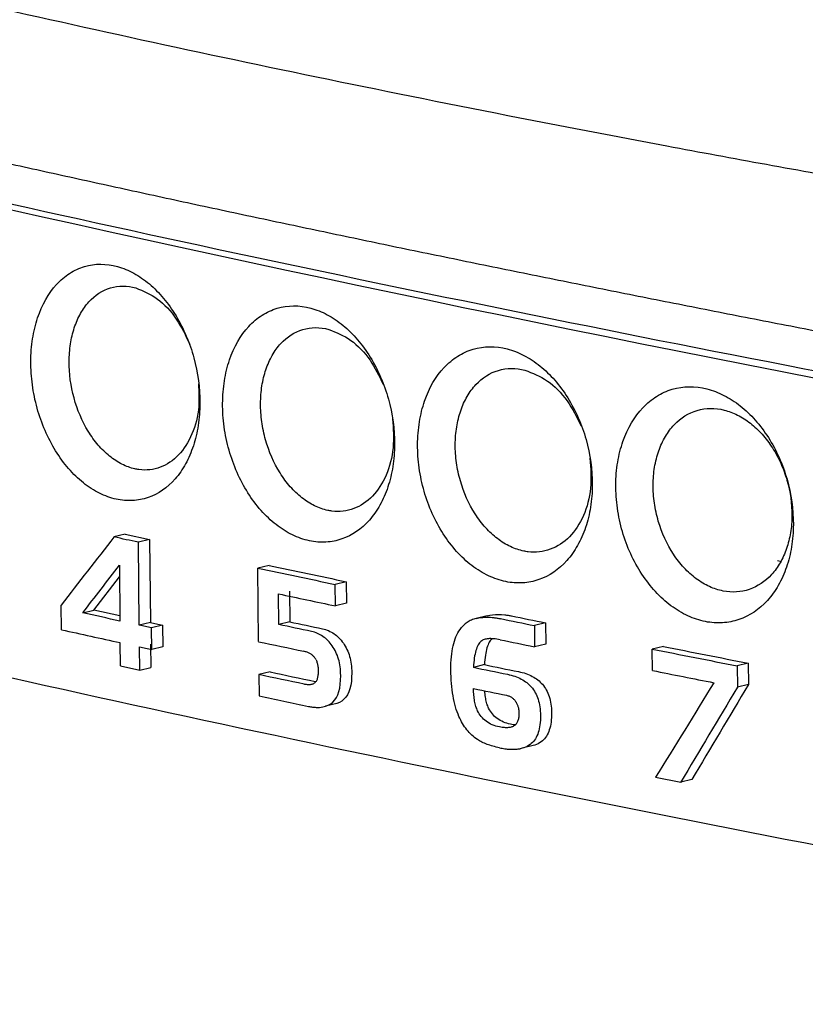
# Model space of a CAD drawing. Extents: x 89 to 1073, y 40 to 812.
# Tile 38 of 67: x 920 to 933, y 206 to 222. Entities that reach past the tile are written whole.
import ezdxf

# ---------------------------------------------------------------- set-up
doc = ezdxf.new("R2010")
doc.units = 0
doc.layers.get('0').update_dxf_attribs({"linetype": 'CONTINUOUS'})

msp = doc.modelspace()

# ---------------------------------------------------------------- linework, layer by layer
at = {"color": 7, "linetype": 'CONTINUOUS'}
for p, q in [((921.958, 213.611), (921.785, 213.569)), ((921.958, 213.611), (922.339, 213.528)), ((922.339, 213.528), (922.166, 213.486)), ((922.181, 212.188), (922.166, 213.486)), ((922.339, 213.528), (922.354, 212.231)), ((932.165, 213.201), (932.204, 213.193)), ((921.87, 213.127), (921.878, 212.254)), ((924.21, 213.125), (924.037, 213.083)), ((924.048, 211.932), (924.037, 213.083)), ((921.47, 212.424), (921.871, 212.947)), ((925.417, 212.87), (925.244, 212.828)), ((925.248, 212.492), (925.244, 212.828)), ((925.417, 212.87), (925.421, 212.535)), ((924.364, 212.199), (924.359, 212.68)), ((924.532, 212.722), (924.537, 212.241)), ((925.421, 212.535), (925.248, 212.492)), ((920.962, 212.118), (920.958, 212.505)), ((921.297, 212.382), (921.47, 212.424)), ((921.877, 212.335), (921.47, 212.424)), ((922.354, 212.231), (922.181, 212.188)), ((924.537, 212.241), (924.364, 212.199)), ((927.25, 212.183), (927.278, 212.209)), ((927.624, 212.338), (927.452, 212.295)), ((927.624, 212.338), (927.665, 212.347)), ((927.665, 212.347), (927.708, 212.353)), ((927.708, 212.353), (927.752, 212.357)), ((927.752, 212.357), (927.799, 212.358)), ((927.799, 212.358), (927.847, 212.356)), ((927.847, 212.356), (927.898, 212.352)), ((928.535, 212.227), (928.362, 212.184)), ((928.535, 212.227), (928.538, 211.895)), ((922.545, 212.189), (922.372, 212.147)), ((922.375, 211.809), (922.372, 212.147)), ((922.545, 212.189), (922.548, 211.851)), ((924.899, 212.085), (924.875, 212.091)), ((924.923, 212.078), (924.899, 212.085)), ((924.946, 212.07), (924.923, 212.078)), ((924.969, 212.061), (924.946, 212.07)), ((924.991, 212.051), (924.969, 212.061)), ((925.048, 212.133), (925.072, 212.127)), ((925.072, 212.127), (925.096, 212.121)), ((925.096, 212.121), (925.119, 212.113)), ((925.119, 212.113), (925.141, 212.104)), ((925.141, 212.104), (925.164, 212.093)), ((925.164, 212.093), (925.185, 212.082)), ((925.185, 212.082), (925.206, 212.07)), ((925.206, 212.07), (925.227, 212.056)), ((925.227, 212.056), (925.247, 212.042)), ((927.149, 212.041), (927.164, 212.07)), ((927.164, 212.07), (927.181, 212.098)), ((927.181, 212.098), (927.199, 212.124)), ((927.199, 212.124), (927.223, 212.155)), ((927.223, 212.155), (927.25, 212.183)), ((928.362, 212.184), (928.365, 211.852)), ((921.885, 211.553), (921.881, 211.916)), ((925.012, 212.04), (924.991, 212.051)), ((925.033, 212.027), (925.012, 212.04)), ((925.054, 212.014), (925.033, 212.027)), ((925.074, 211.999), (925.054, 212.014)), ((925.093, 211.984), (925.074, 211.999)), ((925.113, 211.967), (925.093, 211.984)), ((925.131, 211.949), (925.113, 211.967)), ((925.149, 211.93), (925.131, 211.949)), ((925.167, 211.91), (925.149, 211.93)), ((925.183, 211.889), (925.167, 211.91)), ((925.247, 212.042), (925.266, 212.026)), ((925.266, 212.026), (925.285, 212.009)), ((925.285, 212.009), (925.304, 211.992)), ((925.304, 211.992), (925.322, 211.973)), ((925.322, 211.973), (925.339, 211.953)), ((925.339, 211.953), (925.356, 211.931)), ((925.356, 211.931), (925.373, 211.909)), ((925.373, 211.909), (925.388, 211.886)), ((927.089, 211.866), (927.099, 211.904)), ((927.099, 211.904), (927.11, 211.941)), ((927.11, 211.941), (927.121, 211.976)), ((927.121, 211.976), (927.135, 212.009)), ((927.135, 212.009), (927.149, 212.041)), ((927.503, 211.912), (927.492, 211.897)), ((927.514, 211.926), (927.503, 211.912)), ((927.526, 211.937), (927.514, 211.926)), ((927.537, 211.945), (927.526, 211.937)), ((927.549, 211.953), (927.537, 211.945)), ((927.561, 211.959), (927.549, 211.953)), ((927.575, 211.965), (927.561, 211.959)), ((927.59, 211.969), (927.575, 211.965)), ((927.606, 211.973), (927.59, 211.969)), ((927.624, 211.976), (927.606, 211.973)), ((927.642, 211.978), (927.624, 211.976)), ((927.645, 211.903), (927.636, 211.882)), ((927.661, 211.979), (927.642, 211.978)), ((927.655, 211.922), (927.645, 211.903)), ((927.665, 211.939), (927.655, 211.922)), ((927.682, 211.979), (927.661, 211.979)), ((927.676, 211.954), (927.665, 211.939)), ((927.687, 211.968), (927.676, 211.954)), ((927.703, 211.978), (927.682, 211.979)), ((927.698, 211.979), (927.687, 211.968)), ((927.726, 211.977), (927.703, 211.978)), ((927.749, 211.974), (927.726, 211.977)), ((927.774, 211.971), (927.749, 211.974)), ((927.8, 211.967), (927.774, 211.971)), ((927.827, 211.962), (927.8, 211.967)), ((922.188, 211.487), (922.184, 211.85)), ((922.357, 211.893), (922.361, 211.529)), ((922.548, 211.851), (922.375, 211.809)), ((924.767, 211.779), (924.754, 211.782)), ((924.78, 211.775), (924.767, 211.779)), ((924.793, 211.772), (924.78, 211.775)), ((924.805, 211.767), (924.793, 211.772)), ((924.817, 211.763), (924.805, 211.767)), ((924.828, 211.758), (924.817, 211.763)), ((924.839, 211.752), (924.828, 211.758)), ((924.85, 211.747), (924.839, 211.752)), ((925.2, 211.867), (925.183, 211.889)), ((925.215, 211.843), (925.2, 211.867)), ((925.23, 211.819), (925.215, 211.843)), ((925.244, 211.794), (925.23, 211.819)), ((925.257, 211.769), (925.244, 211.794)), ((925.268, 211.743), (925.257, 211.769)), ((925.388, 211.886), (925.403, 211.862)), ((925.403, 211.862), (925.417, 211.837)), ((925.417, 211.837), (925.43, 211.811)), ((925.43, 211.811), (925.441, 211.785)), ((925.441, 211.785), (925.452, 211.758)), ((925.452, 211.758), (925.462, 211.73)), ((927.068, 211.74), (927.074, 211.784)), ((927.074, 211.784), (927.081, 211.826)), ((927.081, 211.826), (927.089, 211.866)), ((927.44, 211.766), (927.433, 211.738)), ((927.447, 211.793), (927.44, 211.766)), ((927.455, 211.817), (927.447, 211.793)), ((927.463, 211.84), (927.455, 211.817)), ((927.472, 211.861), (927.463, 211.84)), ((927.482, 211.88), (927.472, 211.861)), ((927.492, 211.897), (927.482, 211.88)), ((927.6, 211.75), (927.595, 211.719)), ((927.606, 211.78), (927.6, 211.75)), ((927.612, 211.809), (927.606, 211.78)), ((927.62, 211.835), (927.612, 211.809)), ((927.627, 211.86), (927.62, 211.835)), ((927.636, 211.882), (927.627, 211.86)), ((928.538, 211.895), (928.365, 211.852)), ((930.379, 211.857), (930.206, 211.815)), ((930.209, 211.48), (930.206, 211.815)), ((924.86, 211.74), (924.85, 211.747)), ((924.87, 211.734), (924.86, 211.74)), ((924.88, 211.727), (924.87, 211.734)), ((924.889, 211.72), (924.88, 211.727)), ((924.897, 211.712), (924.889, 211.72)), ((924.905, 211.704), (924.897, 211.712)), ((924.913, 211.696), (924.905, 211.704)), ((924.921, 211.687), (924.913, 211.696)), ((924.928, 211.677), (924.921, 211.687)), ((924.934, 211.668), (924.928, 211.677)), ((924.94, 211.657), (924.934, 211.668)), ((924.946, 211.647), (924.94, 211.657)), ((924.946, 211.647), (924.951, 211.635)), ((924.951, 211.635), (924.956, 211.623)), ((924.956, 211.623), (924.96, 211.611)), ((924.96, 211.611), (924.964, 211.598)), ((924.964, 211.598), (924.967, 211.585)), ((925.279, 211.716), (925.268, 211.743)), ((925.289, 211.688), (925.279, 211.716)), ((925.298, 211.659), (925.289, 211.688)), ((925.305, 211.63), (925.298, 211.659)), ((925.312, 211.6), (925.305, 211.63)), ((925.318, 211.569), (925.312, 211.6)), ((925.462, 211.73), (925.47, 211.702)), ((925.47, 211.702), (925.478, 211.672)), ((925.478, 211.672), (925.485, 211.642)), ((925.485, 211.642), (925.491, 211.611)), ((925.491, 211.611), (925.496, 211.58)), ((927.056, 211.546), (927.057, 211.597)), ((927.057, 211.597), (927.059, 211.647)), ((927.059, 211.647), (927.063, 211.694)), ((927.063, 211.694), (927.068, 211.74)), ((927.413, 211.607), (927.41, 211.569)), ((927.417, 211.642), (927.413, 211.607)), ((927.422, 211.676), (927.417, 211.642)), ((927.427, 211.708), (927.422, 211.676)), ((927.433, 211.738), (927.427, 211.708)), ((927.582, 211.612), (927.58, 211.573)), ((927.586, 211.649), (927.582, 211.612)), ((927.59, 211.685), (927.586, 211.649)), ((927.595, 211.719), (927.59, 211.685)), ((931.707, 211.596), (931.534, 211.553)), ((931.707, 211.596), (931.71, 211.261)), ((921.885, 211.553), (922.188, 211.487)), ((922.188, 211.487), (922.361, 211.529)), ((924.226, 211.459), (924.053, 211.416)), ((924.967, 211.585), (924.971, 211.571)), ((924.971, 211.571), (924.973, 211.557)), ((924.973, 211.557), (924.975, 211.542)), ((924.975, 211.542), (924.977, 211.526)), ((924.977, 211.526), (924.978, 211.511)), ((924.978, 211.511), (924.979, 211.494)), ((924.979, 211.441), (924.978, 211.425)), ((924.979, 211.494), (924.979, 211.477)), ((924.979, 211.477), (924.979, 211.459)), ((924.979, 211.459), (924.979, 211.441)), ((925.323, 211.537), (925.318, 211.569)), ((925.326, 211.505), (925.323, 211.537)), ((925.329, 211.472), (925.326, 211.505)), ((925.331, 211.438), (925.329, 211.472)), ((925.496, 211.58), (925.499, 211.547)), ((925.499, 211.547), (925.502, 211.514)), ((925.502, 211.514), (925.504, 211.48)), ((925.505, 211.446), (925.503, 211.374)), ((925.504, 211.48), (925.505, 211.446)), ((927.056, 211.494), (927.056, 211.546)), ((927.057, 211.438), (927.056, 211.494)), ((927.58, 211.573), (927.407, 211.53)), ((927.41, 211.569), (927.407, 211.53)), ((928.112, 211.464), (928.142, 211.457)), ((928.142, 211.457), (928.172, 211.45)), ((928.172, 211.45), (928.2, 211.442)), ((928.2, 211.442), (928.228, 211.433)), ((931.534, 211.553), (931.537, 211.218)), ((924.053, 211.416), (924.056, 211.084)), ((924.926, 211.288), (924.918, 211.282)), ((924.933, 211.295), (924.926, 211.288)), ((924.932, 211.309), (924.942, 211.307)), ((924.939, 211.303), (924.933, 211.295)), ((924.946, 211.311), (924.939, 211.303)), ((924.951, 211.321), (924.946, 211.311)), ((924.956, 211.331), (924.951, 211.321)), ((924.961, 211.342), (924.956, 211.331)), ((924.965, 211.354), (924.961, 211.342)), ((924.968, 211.366), (924.965, 211.354)), ((924.971, 211.38), (924.968, 211.366)), ((924.974, 211.394), (924.971, 211.38)), ((924.976, 211.409), (924.974, 211.394)), ((924.978, 211.425), (924.976, 211.409)), ((925.325, 211.266), (925.33, 211.332)), ((925.33, 211.332), (925.332, 211.403)), ((925.332, 211.403), (925.331, 211.438)), ((925.498, 211.309), (925.489, 211.249)), ((925.503, 211.374), (925.498, 211.309)), ((927.059, 211.384), (927.057, 211.438)), ((927.061, 211.331), (927.059, 211.384)), ((927.065, 211.279), (927.061, 211.331)), ((927.969, 211.415), (927.999, 211.407)), ((927.999, 211.407), (928.027, 211.399)), ((928.027, 211.399), (928.055, 211.39)), ((928.055, 211.39), (928.081, 211.38)), ((928.081, 211.38), (928.107, 211.37)), ((928.107, 211.37), (928.132, 211.359)), ((928.132, 211.359), (928.156, 211.347)), ((928.156, 211.347), (928.179, 211.334)), ((928.179, 211.334), (928.201, 211.32)), ((928.201, 211.32), (928.222, 211.306)), ((928.222, 211.306), (928.242, 211.291)), ((928.228, 211.433), (928.254, 211.423)), ((928.242, 211.291), (928.261, 211.275)), ((928.254, 211.423), (928.28, 211.412)), ((928.28, 211.412), (928.305, 211.401)), ((928.305, 211.401), (928.329, 211.389)), ((928.329, 211.389), (928.352, 211.376)), ((928.352, 211.376), (928.374, 211.363)), ((928.374, 211.363), (928.395, 211.348)), ((928.395, 211.348), (928.415, 211.333)), ((928.415, 211.333), (928.434, 211.317)), ((928.434, 211.317), (928.452, 211.3)), ((928.452, 211.3), (928.47, 211.283)), ((924.772, 211.264), (924.759, 211.267)), ((924.785, 211.262), (924.772, 211.264)), ((924.798, 211.26), (924.785, 211.262)), ((924.81, 211.259), (924.798, 211.26)), ((924.821, 211.258), (924.81, 211.259)), ((924.832, 211.258), (924.821, 211.258)), ((924.843, 211.258), (924.832, 211.258)), ((924.853, 211.259), (924.843, 211.258)), ((924.863, 211.26), (924.853, 211.259)), ((924.872, 211.262), (924.863, 211.26)), ((924.881, 211.264), (924.872, 211.262)), ((924.889, 211.266), (924.881, 211.264)), ((924.897, 211.269), (924.889, 211.266)), ((924.905, 211.273), (924.897, 211.269)), ((924.912, 211.277), (924.905, 211.273)), ((924.918, 211.282), (924.912, 211.277)), ((925.285, 211.102), (925.302, 211.152)), ((925.302, 211.152), (925.316, 211.206)), ((925.316, 211.206), (925.325, 211.266)), ((925.458, 211.145), (925.437, 211.101)), ((925.475, 211.194), (925.458, 211.145)), ((925.489, 211.249), (925.475, 211.194)), ((927.07, 211.229), (927.065, 211.279)), ((927.075, 211.18), (927.07, 211.229)), ((927.082, 211.132), (927.075, 211.18)), ((927.089, 211.086), (927.082, 211.132)), ((927.41, 211.171), (927.41, 211.198)), ((927.411, 211.144), (927.41, 211.171)), ((927.413, 211.118), (927.411, 211.144)), ((927.588, 211.136), (927.586, 211.161)), ((927.59, 211.112), (927.588, 211.136)), ((928.261, 211.275), (928.279, 211.258)), ((928.279, 211.258), (928.297, 211.241)), ((928.297, 211.241), (928.313, 211.223)), ((928.313, 211.223), (928.33, 211.202)), ((928.33, 211.202), (928.346, 211.18)), ((928.346, 211.18), (928.361, 211.157)), ((928.361, 211.157), (928.375, 211.134)), ((928.375, 211.134), (928.388, 211.109)), ((928.47, 211.283), (928.486, 211.265)), ((928.486, 211.265), (928.503, 211.244)), ((928.503, 211.244), (928.519, 211.222)), ((928.519, 211.222), (928.534, 211.2)), ((928.534, 211.2), (928.548, 211.176)), ((928.548, 211.176), (928.561, 211.151)), ((928.561, 211.151), (928.572, 211.126)), ((931.71, 211.261), (931.537, 211.218)), ((925.175, 210.96), (925.209, 210.987)), ((925.209, 210.987), (925.238, 211.02)), ((925.238, 211.02), (925.264, 211.059)), ((925.264, 211.059), (925.285, 211.102)), ((925.311, 210.98), (925.269, 210.964)), ((925.348, 211.002), (925.311, 210.98)), ((925.382, 211.03), (925.348, 211.002)), ((925.411, 211.063), (925.382, 211.03)), ((925.437, 211.101), (925.411, 211.063)), ((927.098, 211.041), (927.089, 211.086)), ((927.107, 210.997), (927.098, 211.041)), ((927.117, 210.954), (927.107, 210.997)), ((927.415, 211.094), (927.413, 211.118)), ((927.417, 211.069), (927.415, 211.094)), ((927.42, 211.046), (927.417, 211.069)), ((927.423, 211.023), (927.42, 211.046)), ((927.427, 211.001), (927.423, 211.023)), ((927.431, 210.979), (927.427, 211.001)), ((927.435, 210.959), (927.431, 210.979)), ((927.593, 211.088), (927.59, 211.112)), ((927.596, 211.065), (927.593, 211.088)), ((927.6, 211.043), (927.596, 211.065)), ((927.604, 211.022), (927.6, 211.043)), ((927.608, 211.001), (927.604, 211.022)), ((927.613, 210.981), (927.608, 211.001)), ((927.619, 210.962), (927.613, 210.981)), ((927.925, 211.093), (927.937, 211.09)), ((927.937, 211.09), (927.949, 211.087)), ((927.949, 211.087), (927.96, 211.083)), ((927.96, 211.083), (927.971, 211.079)), ((927.971, 211.079), (927.981, 211.074)), ((927.981, 211.074), (927.991, 211.069)), ((927.991, 211.069), (928.001, 211.063)), ((928.001, 211.063), (928.011, 211.057)), ((928.011, 211.057), (928.02, 211.05)), ((928.02, 211.05), (928.028, 211.043)), ((928.028, 211.043), (928.037, 211.035)), ((928.037, 211.035), (928.045, 211.026)), ((928.045, 211.026), (928.053, 211.018)), ((928.053, 211.018), (928.06, 211.008)), ((928.06, 211.008), (928.067, 210.998)), ((928.067, 210.998), (928.074, 210.988)), ((928.074, 210.988), (928.079, 210.979)), ((928.079, 210.979), (928.084, 210.969)), ((928.388, 211.109), (928.399, 211.084)), ((928.399, 211.084), (928.41, 211.057)), ((928.41, 211.057), (928.419, 211.03)), ((928.419, 211.03), (928.428, 211.002)), ((928.428, 211.002), (928.435, 210.973)), ((928.572, 211.126), (928.583, 211.1)), ((928.583, 211.1), (928.592, 211.073)), ((928.592, 211.073), (928.601, 211.044)), ((928.601, 211.044), (928.608, 211.015)), ((928.608, 211.015), (928.614, 210.985)), ((928.614, 210.985), (928.62, 210.954)), ((925.002, 210.904), (925.051, 210.91)), ((925.051, 210.91), (925.096, 210.921)), ((925.269, 210.964), (925.096, 210.921)), ((925.096, 210.921), (925.138, 210.938)), ((925.138, 210.938), (925.175, 210.96)), ((927.128, 210.913), (927.117, 210.954)), ((927.14, 210.873), (927.128, 210.913)), ((927.153, 210.835), (927.14, 210.873)), ((927.167, 210.798), (927.153, 210.835)), ((927.44, 210.939), (927.435, 210.959)), ((927.446, 210.92), (927.44, 210.939)), ((927.452, 210.901), (927.446, 210.92)), ((927.459, 210.884), (927.452, 210.901)), ((927.466, 210.867), (927.459, 210.884)), ((927.473, 210.851), (927.466, 210.867)), ((927.486, 210.826), (927.473, 210.851)), ((927.5, 210.802), (927.486, 210.826)), ((927.625, 210.944), (927.619, 210.962)), ((927.632, 210.926), (927.625, 210.944)), ((927.638, 210.909), (927.632, 210.926)), ((927.646, 210.893), (927.638, 210.909)), ((927.659, 210.868), (927.646, 210.893)), ((927.673, 210.845), (927.659, 210.868)), ((927.688, 210.822), (927.673, 210.845)), ((928.084, 210.969), (928.089, 210.959)), ((928.089, 210.959), (928.094, 210.949)), ((928.094, 210.949), (928.098, 210.939)), ((928.098, 210.939), (928.102, 210.929)), ((928.102, 210.929), (928.105, 210.918)), ((928.105, 210.918), (928.108, 210.908)), ((928.108, 210.908), (928.111, 210.897)), ((928.111, 210.897), (928.113, 210.886)), ((928.113, 210.886), (928.115, 210.874)), ((928.115, 210.874), (928.117, 210.863)), ((928.117, 210.863), (928.118, 210.851)), ((928.118, 210.851), (928.119, 210.84)), ((928.119, 210.84), (928.12, 210.828)), ((928.12, 210.828), (928.12, 210.816)), ((928.435, 210.973), (928.441, 210.943)), ((928.441, 210.943), (928.447, 210.912)), ((928.447, 210.912), (928.451, 210.88)), ((928.451, 210.88), (928.454, 210.847)), ((928.454, 210.847), (928.456, 210.814)), ((928.62, 210.954), (928.624, 210.922)), ((928.624, 210.922), (928.627, 210.89)), ((928.627, 210.89), (928.629, 210.856)), ((928.629, 210.856), (928.63, 210.821)), ((927.182, 210.762), (927.167, 210.798)), ((927.195, 210.733), (927.182, 210.762)), ((927.209, 210.705), (927.195, 210.733)), ((927.223, 210.677), (927.209, 210.705)), ((927.238, 210.651), (927.223, 210.677)), ((927.515, 210.78), (927.5, 210.802)), ((927.531, 210.759), (927.515, 210.78)), ((927.548, 210.739), (927.531, 210.759)), ((927.567, 210.72), (927.548, 210.739)), ((927.587, 210.702), (927.567, 210.72)), ((927.608, 210.686), (927.587, 210.702)), ((927.63, 210.671), (927.608, 210.686)), ((927.653, 210.657), (927.63, 210.671)), ((927.704, 210.801), (927.688, 210.822)), ((927.721, 210.781), (927.704, 210.801)), ((927.74, 210.762), (927.721, 210.781)), ((927.76, 210.745), (927.74, 210.762)), ((927.781, 210.728), (927.76, 210.745)), ((927.803, 210.713), (927.781, 210.728)), ((927.826, 210.699), (927.803, 210.713)), ((927.85, 210.686), (927.826, 210.699)), ((927.876, 210.675), (927.85, 210.686)), ((927.903, 210.664), (927.876, 210.675)), ((928.094, 210.674), (928.088, 210.663)), ((928.099, 210.685), (928.094, 210.674)), ((928.103, 210.697), (928.099, 210.685)), ((928.107, 210.709), (928.103, 210.697)), ((928.111, 210.723), (928.107, 210.709)), ((928.114, 210.736), (928.111, 210.723)), ((928.116, 210.751), (928.114, 210.736)), ((928.118, 210.766), (928.116, 210.751)), ((928.119, 210.782), (928.118, 210.766)), ((928.12, 210.799), (928.119, 210.782)), ((928.12, 210.816), (928.12, 210.799)), ((928.455, 210.703), (928.453, 210.667)), ((928.456, 210.74), (928.455, 210.703)), ((928.456, 210.814), (928.457, 210.779)), ((928.457, 210.779), (928.456, 210.74)), ((928.622, 210.675), (928.617, 210.642)), ((928.625, 210.709), (928.622, 210.675)), ((928.628, 210.745), (928.625, 210.709)), ((928.629, 210.782), (928.628, 210.745)), ((928.63, 210.821), (928.629, 210.782)), ((927.254, 210.625), (927.238, 210.651)), ((927.27, 210.601), (927.254, 210.625)), ((927.288, 210.577), (927.27, 210.601)), ((927.305, 210.554), (927.288, 210.577)), ((927.324, 210.532), (927.305, 210.554)), ((927.343, 210.511), (927.324, 210.532)), ((927.677, 210.644), (927.653, 210.657)), ((927.703, 210.632), (927.677, 210.644)), ((927.73, 210.622), (927.703, 210.632)), ((927.757, 210.612), (927.73, 210.622)), ((927.786, 210.604), (927.757, 210.612)), ((927.817, 210.598), (927.786, 210.604)), ((927.837, 210.594), (927.817, 210.598)), ((927.856, 210.591), (927.837, 210.594)), ((927.874, 210.588), (927.856, 210.591)), ((927.892, 210.587), (927.874, 210.588)), ((927.909, 210.585), (927.892, 210.587)), ((927.93, 210.655), (927.903, 210.664)), ((927.926, 210.585), (927.909, 210.585)), ((927.941, 210.586), (927.926, 210.585)), ((927.959, 210.647), (927.93, 210.655)), ((927.957, 210.587), (927.941, 210.586)), ((927.971, 210.588), (927.957, 210.587)), ((927.99, 210.64), (927.959, 210.647)), ((927.984, 210.591), (927.971, 210.588)), ((927.997, 210.594), (927.984, 210.591)), ((928.01, 210.636), (927.99, 210.64)), ((928.009, 210.598), (927.997, 210.594)), ((928.021, 210.602), (928.009, 210.598)), ((928.029, 210.633), (928.01, 210.636)), ((928.031, 210.607), (928.021, 210.602)), ((928.047, 210.631), (928.029, 210.633)), ((928.041, 210.613), (928.031, 210.607)), ((928.051, 210.62), (928.041, 210.613)), ((928.065, 210.629), (928.047, 210.631)), ((928.059, 210.627), (928.051, 210.62)), ((928.067, 210.635), (928.059, 210.627)), ((928.075, 210.644), (928.067, 210.635)), ((928.081, 210.653), (928.075, 210.644)), ((928.088, 210.663), (928.081, 210.653)), ((928.431, 210.538), (928.422, 210.509)), ((928.438, 210.568), (928.431, 210.538)), ((928.444, 210.599), (928.438, 210.568)), ((928.449, 210.632), (928.444, 210.599)), ((928.453, 210.667), (928.449, 210.632)), ((928.586, 210.525), (928.575, 210.5)), ((928.595, 210.552), (928.586, 210.525)), ((928.604, 210.58), (928.595, 210.552)), ((928.611, 210.61), (928.604, 210.58)), ((928.617, 210.642), (928.611, 210.61)), ((927.362, 210.491), (927.343, 210.511)), ((927.383, 210.471), (927.362, 210.491)), ((927.404, 210.453), (927.383, 210.471)), ((927.426, 210.435), (927.404, 210.453)), ((927.448, 210.418), (927.426, 210.435)), ((927.471, 210.402), (927.448, 210.418)), ((927.487, 210.392), (927.471, 210.402)), ((927.505, 210.381), (927.487, 210.392)), ((927.523, 210.371), (927.505, 210.381)), ((927.541, 210.362), (927.523, 210.371)), ((927.561, 210.352), (927.541, 210.362)), ((928.347, 210.371), (928.331, 210.353)), ((928.363, 210.39), (928.347, 210.371)), ((928.377, 210.411), (928.363, 210.39)), ((928.39, 210.433), (928.377, 210.411)), ((928.402, 210.457), (928.39, 210.433)), ((928.413, 210.483), (928.402, 210.457)), ((928.422, 210.509), (928.413, 210.483)), ((928.466, 210.363), (928.444, 210.349)), ((928.486, 210.379), (928.466, 210.363)), ((928.504, 210.395), (928.486, 210.379)), ((928.52, 210.413), (928.504, 210.395)), ((928.536, 210.432), (928.52, 210.413)), ((928.55, 210.453), (928.536, 210.432)), ((928.563, 210.476), (928.55, 210.453)), ((928.575, 210.5), (928.563, 210.476)), ((927.581, 210.343), (927.561, 210.352)), ((927.601, 210.335), (927.581, 210.343)), ((927.622, 210.326), (927.601, 210.335)), ((927.644, 210.318), (927.622, 210.326)), ((927.667, 210.311), (927.644, 210.318)), ((927.69, 210.303), (927.667, 210.311)), ((927.714, 210.296), (927.69, 210.303)), ((927.738, 210.29), (927.714, 210.296)), ((927.763, 210.283), (927.738, 210.29)), ((927.789, 210.278), (927.763, 210.283)), ((927.816, 210.272), (927.789, 210.278)), ((928.169, 210.265), (928.141, 210.258)), ((928.342, 210.307), (928.169, 210.265)), ((928.197, 210.273), (928.169, 210.265)), ((928.223, 210.282), (928.197, 210.273)), ((928.248, 210.293), (928.223, 210.282)), ((928.271, 210.306), (928.248, 210.293)), ((928.293, 210.321), (928.271, 210.306)), ((928.313, 210.337), (928.293, 210.321)), ((928.331, 210.353), (928.313, 210.337)), ((928.37, 210.315), (928.342, 210.307)), ((928.396, 210.325), (928.37, 210.315)), ((928.421, 210.336), (928.396, 210.325)), ((928.444, 210.349), (928.421, 210.336)), ((930.255, 209.81), (930.65, 209.732)), ((930.823, 209.774), (930.65, 209.732))]:
    msp.add_line(p, q, dxfattribs=at)
at = {"color": 7, "linetype": 'CONTINUOUS', "flags": 128}
msp.add_lwpolyline([(922.354, 212.231), (922.378, 212.225), (922.402, 212.22), (922.426, 212.215), (922.449, 212.21), (922.473, 212.205), (922.497, 212.199), (922.521, 212.194), (922.545, 212.189)], dxfattribs=at)
at = {"color": 7, "linetype": 'CONTINUOUS'}
for centre, radius, start, end in [((1018.463, 657.214), 449.407, 256.12825, 260.73932), ((1014.384, 637.254), 433.686, 257.97578, 258.13887), ((1014.776, 638.321), 434.734, 257.97579, 258.13849), ((1016.078, 643.627), 440.991, 258.01939, 258.08727), ((1016.254, 646.041), 442.67, 258.47795, 258.54787), ((1021.646, 671.768), 468.879, 258.47991, 258.54591), ((1010.254, 616.352), 413.978, 257.54385, 257.67418), ((1013.057, 629.799), 427.242, 257.97517, 258.07196), ((1017.76, 653.103), 450.215, 258.47738, 258.54723), ((1022.28, 675.954), 473.183, 258.77958, 258.94348), ((1022.454, 676.03), 473.217, 258.78022, 258.94411), ((1013.852, 632.22), 430.201, 257.9752, 258.07132), ((1016.427, 646.059), 443.553, 258.4222, 258.4924), ((1019.917, 662.344), 460.132, 258.42347, 258.49113), ((1021.581, 672.063), 469.559, 258.77917, 258.89883)]:
    msp.add_arc(centre, radius, start, end, dxfattribs=at)
for centre, major_axis, ratio, start_param, end_param in [((1099.341, 261.624), (239.807, 216.697), 0.299378, 2.102817, 2.107588), ((1099.415, 253.898), (247.69, 131.485), 0.197873, 2.22907, 2.229241), ((1099.414, 254.031), (248.609, 111.887), 0.154983, 2.263284, 2.263464), ((1099.412, 254.154), (249.133, 95.25), 0.111172, 2.289693, 2.289885), ((1099.411, 254.262), (249.414, 81.677), 0.070203, 2.30851, 2.308712), ((1099.41, 254.368), (249.589, 69.214), 0.028601, 2.322901, 2.323115), ((1099.409, 254.466), (249.7, 58.343), 0.010457, 3.950311, 3.950535), ((1099.409, 254.556), (249.783, 48.78), 0.046534, 3.944249, 3.944484), ((1099.408, 254.64), (249.856, 40.251), 0.079663, 3.94106, 3.941305), ((1099.407, 254.721), (249.928, 32.352), 0.110775, 3.940097, 3.940354), ((1099.406, 254.803), (250.006, 24.505), 0.141727, 3.941094, 3.941361), ((1099.406, 254.873), (250.075, 17.969), 0.167285, 3.943474, 3.943752), ((1099.405, 254.942), (250.143, 11.639), 0.191637, 3.947086, 3.947375), ((1099.404, 255.011), (250.208, 5.469), 0.214826, 3.951817, 3.952117), ((1099.412, 254.223), (250.259, 0.168), 0.234211, 3.957382, 3.957548), ((1099.492, 245.875), (230.496, 286.388), 0.319145, 1.939455, 1.944496), ((1099.501, 244.903), (228.904, 297.877), 0.319318, 1.921471, 1.926347), ((1099.501, 244.903), (228.675, 297.579), 0.319318, 1.921442, 1.926323), ((1099.424, 252.998), (250.22, 4.281), 0.219215, 3.952904, 3.953134), ((1099.424, 252.943), (250.171, 9.004), 0.201614, 3.94946, 3.949682), ((1099.425, 252.89), (250.124, 13.453), 0.184708, 3.946844, 3.947057), ((1099.425, 252.821), (250.064, 18.997), 0.16329, 3.944385, 3.944592), ((1099.426, 252.763), (250.017, 23.518), 0.145606, 3.943133, 3.943331), ((1099.427, 252.676), (249.95, 30.085), 0.119727, 3.942372, 3.942563), ((1099.427, 252.6), (249.897, 35.677), 0.097649, 3.942823, 3.943006), ((1099.428, 252.493), (249.83, 43.332), 0.067618, 3.944931, 3.945106), ((1099.429, 252.406), (249.777, 49.474), 0.043871, 3.947913, 3.94808)]:
    msp.add_ellipse(centre, major_axis=major_axis, ratio=ratio, start_param=start_param, end_param=end_param, dxfattribs=at)
for points, knots in [([(906.089, 234.299), (906.286, 234.029), (906.676, 233.494), (907.261, 232.703), (907.835, 231.932), (908.399, 231.183), (908.952, 230.454), (909.752, 229.408), (910.809, 228.046), (912.131, 226.368), (913.057, 225.219), (913.594, 224.552), (913.783, 224.314), (914.042, 223.994), (914.359, 223.645), (914.685, 223.359), (914.999, 223.14), (915.3, 222.989), (915.605, 222.885), (916.108, 222.756), (917.125, 222.51), (918.966, 222.073), (921.485, 221.502), (924.388, 220.878), (927.368, 220.272), (929.659, 219.83), (931.21, 219.541), (931.99, 219.398), (932.774, 219.256), (933.423, 219.138), (933.951, 219.044), (934.299, 218.984), (934.572, 218.939), (934.826, 218.898), (935.111, 218.867), (935.469, 218.878), (935.818, 218.95), (936.151, 219.066), (936.452, 219.235), (936.737, 219.444), (937.139, 219.744), (937.861, 220.277), (938.878, 221.024), (940.101, 221.91), (941.387, 222.833), (942.786, 223.825), (944.323, 224.904), (945.394, 225.646), (945.944, 226.028)], [0, 0, 0, 0, 0.018997, 0.037515, 0.055554, 0.073115, 0.090198, 0.106803, 0.146756, 0.186151, 0.22499, 0.228085, 0.233011, 0.241636, 0.250556, 0.25944, 0.267273, 0.274472, 0.281789, 0.289859, 0.311843, 0.356859, 0.423779, 0.490739, 0.557548, 0.624621, 0.641361, 0.658117, 0.674869, 0.691622, 0.699446, 0.708374, 0.713697, 0.716705, 0.724372, 0.731764, 0.739691, 0.747769, 0.754931, 0.762354, 0.770707, 0.787445, 0.820306, 0.851703, 0.883551, 0.920183, 0.958998, 1, 1, 1, 1]), ([(910.59, 221.046), (915.941, 219.703), (921.595, 218.422), (933.45, 215.995), (939.652, 214.85), (946.099, 213.779)], [0, 0, 0, 0, 0.5, 0.5, 1, 1, 1, 1]), ([(916.804, 220.171), (917.14, 220.093), (917.815, 219.937), (918.835, 219.705), (919.863, 219.473), (920.9, 219.243), (921.945, 219.013), (922.999, 218.784), (924.061, 218.557), (925.132, 218.33), (926.211, 218.104), (927.299, 217.88), (928.396, 217.656), (929.5, 217.434), (930.614, 217.213), (931.735, 216.992), (932.866, 216.773), (934.005, 216.555), (935.152, 216.338), (935.922, 216.195), (936.308, 216.123)], [0, 0, 0, 0, 0.054569, 0.109252, 0.164051, 0.218966, 0.273996, 0.329143, 0.384405, 0.439783, 0.495278, 0.550889, 0.606618, 0.662463, 0.718425, 0.774504, 0.830702, 0.887016, 0.943449, 1, 1, 1, 1]), ([(921.819, 214.16), (921.731, 214.179), (921.644, 214.211), (921.472, 214.296), (921.387, 214.351), (921.225, 214.48), (921.148, 214.554), (921.002, 214.722), (920.934, 214.816), (920.749, 215.115), (920.649, 215.345), (920.55, 215.703), (920.525, 215.826), (920.492, 216.072), (920.484, 216.194), (920.485, 216.435), (920.494, 216.555), (920.53, 216.783), (920.556, 216.891), (920.66, 217.201), (920.76, 217.379), (920.95, 217.586), (921.018, 217.644), (921.165, 217.739), (921.244, 217.775), (921.488, 217.848), (921.664, 217.848), (921.84, 217.799)], [0, 0, 0, 0, 0.0625, 0.0625, 0.125, 0.125, 0.1875, 0.1875, 0.25, 0.25, 0.375, 0.375, 0.4375, 0.4375, 0.5, 0.5, 0.5625, 0.5625, 0.625, 0.625, 0.75, 0.75, 0.8125, 0.8125, 0.875, 0.875, 1, 1, 1, 1]), ([(921.84, 217.799), (921.927, 217.775), (922.011, 217.74), (922.177, 217.649), (922.26, 217.592), (922.416, 217.46), (922.491, 217.385), (922.631, 217.217), (922.697, 217.124), (922.875, 216.829), (922.971, 216.604), (923.098, 216.139), (923.13, 215.894), (923.128, 215.543), (923.119, 215.426), (923.085, 215.203), (923.06, 215.097), (922.993, 214.896), (922.952, 214.8), (922.857, 214.627), (922.803, 214.549), (922.62, 214.34), (922.477, 214.241), (922.239, 214.159), (922.158, 214.143), (921.991, 214.134), (921.905, 214.141), (921.819, 214.16)], [0, 0, 0, 0, 0.0625, 0.0625, 0.125, 0.125, 0.1875, 0.1875, 0.25, 0.25, 0.375, 0.375, 0.5, 0.5, 0.5625, 0.5625, 0.625, 0.625, 0.6875, 0.6875, 0.75, 0.75, 0.875, 0.875, 0.9375, 0.9375, 1, 1, 1, 1]), ([(922.111, 214.635), (922.043, 214.65), (921.976, 214.674), (921.844, 214.741), (921.778, 214.784), (921.654, 214.884), (921.594, 214.942), (921.482, 215.073), (921.429, 215.146), (921.287, 215.379), (921.21, 215.558), (921.109, 215.929), (921.082, 216.125), (921.084, 216.406), (921.091, 216.499), (921.118, 216.676), (921.138, 216.76), (921.191, 216.921), (921.224, 216.997), (921.301, 217.132), (921.344, 217.193), (921.489, 217.354), (921.604, 217.428), (921.857, 217.504), (921.991, 217.503), (922.128, 217.465)], [0, 0, 0, 0, 0.0625, 0.0625, 0.125, 0.125, 0.1875, 0.1875, 0.25, 0.25, 0.375, 0.375, 0.5, 0.5, 0.5625, 0.5625, 0.625, 0.625, 0.6875, 0.6875, 0.75, 0.75, 0.875, 0.875, 1, 1, 1, 1]), ([(922.128, 217.465), (922.242, 217.417), (922.469, 217.321), (922.772, 217.002), (922.905, 216.72), (922.969, 216.583)], [0, 0, 0, 0, 0.33966, 0.679272, 1, 1, 1, 1]), ([(924.842, 213.51), (924.752, 213.529), (924.663, 213.56), (924.489, 213.644), (924.402, 213.698), (924.238, 213.827), (924.159, 213.901), (924.011, 214.068), (923.941, 214.162), (923.754, 214.46), (923.652, 214.689), (923.552, 215.046), (923.526, 215.17), (923.492, 215.416), (923.484, 215.537), (923.485, 215.778), (923.495, 215.898), (923.531, 216.126), (923.557, 216.235), (923.663, 216.545), (923.765, 216.723), (923.957, 216.931), (924.026, 216.99), (924.176, 217.085), (924.256, 217.122), (924.504, 217.196), (924.683, 217.197), (924.862, 217.149)], [0, 0, 0, 0, 0.0625, 0.0625, 0.125, 0.125, 0.1875, 0.1875, 0.25, 0.25, 0.375, 0.375, 0.4375, 0.4375, 0.5, 0.5, 0.5625, 0.5625, 0.625, 0.625, 0.75, 0.75, 0.8125, 0.8125, 0.875, 0.875, 1, 1, 1, 1]), ([(924.862, 217.149), (924.95, 217.126), (925.036, 217.091), (925.205, 217.001), (925.289, 216.944), (925.448, 216.813), (925.524, 216.738), (925.666, 216.571), (925.734, 216.478), (925.915, 216.184), (926.012, 215.959), (926.142, 215.495), (926.175, 215.25), (926.173, 214.899), (926.164, 214.782), (926.129, 214.559), (926.103, 214.453), (926.036, 214.251), (925.994, 214.155), (925.897, 213.981), (925.842, 213.903), (925.656, 213.693), (925.51, 213.593), (925.269, 213.51), (925.186, 213.494), (925.017, 213.484), (924.929, 213.491), (924.842, 213.51)], [0, 0, 0, 0, 0.0625, 0.0625, 0.125, 0.125, 0.1875, 0.1875, 0.25, 0.25, 0.375, 0.375, 0.5, 0.5, 0.5625, 0.5625, 0.625, 0.625, 0.6875, 0.6875, 0.75, 0.75, 0.875, 0.875, 0.9375, 0.9375, 1, 1, 1, 1]), ([(925.129, 213.985), (925.059, 214), (924.99, 214.024), (924.855, 214.09), (924.789, 214.132), (924.661, 214.233), (924.6, 214.29), (924.486, 214.42), (924.432, 214.493), (924.286, 214.725), (924.208, 214.904), (924.13, 215.181), (924.11, 215.277), (924.084, 215.468), (924.078, 215.563), (924.079, 215.75), (924.086, 215.844), (924.114, 216.021), (924.135, 216.105), (924.189, 216.266), (924.222, 216.342), (924.3, 216.478), (924.344, 216.539), (924.493, 216.701), (924.61, 216.776), (924.868, 216.853), (925.005, 216.854), (925.145, 216.816)], [0, 0, 0, 0, 0.0625, 0.0625, 0.125, 0.125, 0.1875, 0.1875, 0.25, 0.25, 0.375, 0.375, 0.4375, 0.4375, 0.5, 0.5, 0.5625, 0.5625, 0.625, 0.625, 0.6875, 0.6875, 0.75, 0.75, 0.875, 0.875, 1, 1, 1, 1]), ([(925.145, 216.816), (925.261, 216.769), (925.494, 216.674), (925.799, 216.363), (925.931, 216.089), (925.994, 215.959)], [0, 0, 0, 0, 0.3449519, 0.6898862, 1, 1, 1, 1]), ([(927.914, 212.871), (927.823, 212.89), (927.733, 212.921), (927.556, 213.004), (927.467, 213.058), (927.3, 213.186), (927.221, 213.26), (927.07, 213.427), (926.999, 213.52), (926.808, 213.817), (926.705, 214.046), (926.603, 214.403), (926.577, 214.526), (926.542, 214.772), (926.534, 214.894), (926.535, 215.135), (926.545, 215.255), (926.582, 215.483), (926.609, 215.591), (926.716, 215.903), (926.82, 216.081), (927.015, 216.29), (927.086, 216.348), (927.238, 216.444), (927.32, 216.482), (927.572, 216.556), (927.753, 216.558), (927.936, 216.511)], [0, 0, 0, 0, 0.0625, 0.0625, 0.125, 0.125, 0.1875, 0.1875, 0.25, 0.25, 0.375, 0.375, 0.4375, 0.4375, 0.5, 0.5, 0.5625, 0.5625, 0.625, 0.625, 0.75, 0.75, 0.8125, 0.8125, 0.875, 0.875, 1, 1, 1, 1]), ([(927.936, 216.511), (928.025, 216.488), (928.112, 216.454), (928.284, 216.364), (928.369, 216.308), (928.531, 216.177), (928.608, 216.103), (928.753, 215.937), (928.822, 215.844), (928.944, 215.648), (928.999, 215.544), (929.096, 215.325), (929.137, 215.21), (929.236, 214.862), (929.269, 214.618), (929.267, 214.266), (929.258, 214.149), (929.222, 213.926), (929.196, 213.82), (929.128, 213.617), (929.085, 213.521), (928.987, 213.348), (928.931, 213.269), (928.742, 213.059), (928.594, 212.958), (928.348, 212.874), (928.264, 212.857), (928.092, 212.847), (928.003, 212.853), (927.914, 212.871)], [0, 0, 0, 0, 0.0625, 0.0625, 0.125, 0.125, 0.1875, 0.1875, 0.25, 0.25, 0.3125, 0.3125, 0.375, 0.375, 0.5, 0.5, 0.5625, 0.5625, 0.625, 0.625, 0.6875, 0.6875, 0.75, 0.75, 0.875, 0.875, 0.9375, 0.9375, 1, 1, 1, 1]), ([(928.196, 213.348), (928.125, 213.363), (928.055, 213.386), (927.917, 213.451), (927.849, 213.493), (927.718, 213.593), (927.657, 213.65), (927.54, 213.78), (927.484, 213.853), (927.336, 214.084), (927.256, 214.262), (927.177, 214.539), (927.156, 214.635), (927.13, 214.826), (927.123, 214.921), (927.124, 215.108), (927.132, 215.201), (927.16, 215.378), (927.181, 215.463), (927.236, 215.624), (927.271, 215.7), (927.35, 215.837), (927.396, 215.898), (927.547, 216.06), (927.667, 216.136), (927.931, 216.215), (928.071, 216.216), (928.213, 216.179)], [0, 0, 0, 0, 0.0625, 0.0625, 0.125, 0.125, 0.1875, 0.1875, 0.25, 0.25, 0.375, 0.375, 0.4375, 0.4375, 0.5, 0.5, 0.5625, 0.5625, 0.625, 0.625, 0.6875, 0.6875, 0.75, 0.75, 0.875, 0.875, 1, 1, 1, 1]), ([(928.213, 216.179), (928.332, 216.132), (928.57, 216.039), (928.886, 215.723), (929.024, 215.442), (929.092, 215.305)], [0, 0, 0, 0, 0.33895, 0.677903, 1, 1, 1, 1]), ([(923.105, 215.962), (923.112, 215.842), (923.129, 215.561), (923.019, 215.164), (922.809, 214.829), (922.516, 214.633), (922.268, 214.604), (922.133, 214.631), (922.111, 214.635)], [0, 0, 0, 0, 0.150363, 0.353234, 0.556125, 0.759054, 0.962046, 1, 1, 1, 1]), ([(931.037, 212.245), (930.944, 212.264), (930.852, 212.294), (930.672, 212.377), (930.583, 212.431), (930.413, 212.558), (930.332, 212.631), (930.179, 212.798), (930.107, 212.891), (929.913, 213.188), (929.808, 213.416), (929.704, 213.773), (929.678, 213.896), (929.643, 214.141), (929.635, 214.263), (929.636, 214.504), (929.646, 214.625), (929.684, 214.852), (929.711, 214.961), (929.82, 215.273), (929.926, 215.452), (930.125, 215.661), (930.197, 215.72), (930.351, 215.817), (930.434, 215.854), (930.69, 215.929), (930.875, 215.932), (931.061, 215.885)], [0, 0, 0, 0, 0.0625, 0.0625, 0.125, 0.125, 0.1875, 0.1875, 0.25, 0.25, 0.375, 0.375, 0.4375, 0.4375, 0.5, 0.5, 0.5625, 0.5625, 0.625, 0.625, 0.75, 0.75, 0.8125, 0.8125, 0.875, 0.875, 1, 1, 1, 1]), ([(931.061, 215.885), (931.151, 215.862), (931.24, 215.828), (931.414, 215.739), (931.501, 215.683), (931.665, 215.553), (931.743, 215.479), (931.89, 215.313), (931.96, 215.221), (932.085, 215.025), (932.14, 214.922), (932.239, 214.703), (932.28, 214.588), (932.38, 214.241), (932.414, 213.996), (932.412, 213.645), (932.403, 213.528), (932.366, 213.305), (932.34, 213.198), (932.27, 212.996), (932.227, 212.899), (932.127, 212.725), (932.07, 212.647), (931.878, 212.436), (931.727, 212.334), (931.478, 212.249), (931.392, 212.233), (931.217, 212.222), (931.127, 212.228), (931.037, 212.245)], [0, 0, 0, 0, 0.0625, 0.0625, 0.125, 0.125, 0.1875, 0.1875, 0.25, 0.25, 0.3125, 0.3125, 0.375, 0.375, 0.5, 0.5, 0.5625, 0.5625, 0.625, 0.625, 0.6875, 0.6875, 0.75, 0.75, 0.875, 0.875, 0.9375, 0.9375, 1, 1, 1, 1]), ([(931.313, 212.724), (931.241, 212.738), (931.169, 212.761), (931.029, 212.825), (930.959, 212.867), (930.826, 212.966), (930.763, 213.023), (930.643, 213.152), (930.587, 213.224), (930.435, 213.455), (930.354, 213.633), (930.273, 213.91), (930.252, 214.005), (930.225, 214.196), (930.219, 214.291), (930.22, 214.478), (930.227, 214.572), (930.257, 214.749), (930.278, 214.834), (930.335, 214.995), (930.37, 215.071), (930.451, 215.208), (930.497, 215.27), (930.652, 215.433), (930.775, 215.509), (931.044, 215.589), (931.187, 215.591), (931.332, 215.554)], [0, 0, 0, 0, 0.0625, 0.0625, 0.125, 0.125, 0.1875, 0.1875, 0.25, 0.25, 0.375, 0.375, 0.4375, 0.4375, 0.5, 0.5, 0.5625, 0.5625, 0.625, 0.625, 0.6875, 0.6875, 0.75, 0.75, 0.875, 0.875, 1, 1, 1, 1]), ([(931.332, 215.554), (931.403, 215.537), (931.472, 215.51), (931.609, 215.442), (931.676, 215.398), (931.805, 215.297), (931.866, 215.24), (931.981, 215.111), (932.036, 215.039), (932.134, 214.887), (932.177, 214.807), (932.254, 214.637), (932.287, 214.547), (932.365, 214.277), (932.391, 214.087), (932.39, 213.814), (932.382, 213.723), (932.354, 213.55), (932.333, 213.467), (932.279, 213.309), (932.245, 213.234), (932.166, 213.099), (932.122, 213.038), (931.972, 212.873), (931.854, 212.794), (931.593, 212.705), (931.455, 212.696), (931.313, 212.724)], [0, 0, 0, 0, 0.0625, 0.0625, 0.125, 0.125, 0.1875, 0.1875, 0.25, 0.25, 0.3125, 0.3125, 0.375, 0.375, 0.5, 0.5, 0.5625, 0.5625, 0.625, 0.625, 0.6875, 0.6875, 0.75, 0.75, 0.875, 0.875, 1, 1, 1, 1]), ([(926.142, 215.416), (926.153, 215.263), (926.174, 214.949), (926.058, 214.521), (925.842, 214.184), (925.543, 213.986), (925.289, 213.956), (925.151, 213.981), (925.129, 213.985)], [0, 0, 0, 0, 0.1837283, 0.3785524, 0.5733773, 0.7682007, 0.963019, 1, 1, 1, 1]), ([(929.231, 214.8), (929.242, 214.642), (929.265, 214.322), (929.145, 213.889), (928.925, 213.551), (928.619, 213.351), (928.36, 213.319), (928.219, 213.344), (928.196, 213.348)], [0, 0, 0, 0, 0.189059, 0.382573, 0.576098, 0.769657, 0.963237, 1, 1, 1, 1]), ([(910.386, 213.692), (915.847, 212.314), (921.622, 211.003), (930.719, 209.141), (933.821, 208.539), (940.158, 207.371), (943.395, 206.806), (946.699, 206.26)], [0, 0, 0, 0, 0.5, 0.5, 0.75, 0.75, 1, 1, 1, 1])]:
    msp.add_open_spline(points, degree=3, knots=knots, dxfattribs=at)
for points in [[(922.166, 213.486), (922.039, 213.513), (921.912, 213.541), (921.785, 213.569)], [(921.297, 212.382), (921.487, 212.63), (921.678, 212.879), (921.87, 213.127)], [(924.359, 212.68), (924.654, 212.617), (924.951, 212.555), (925.248, 212.492)], [(921.878, 212.254), (921.684, 212.297), (921.49, 212.339), (921.297, 212.382)], [(927.898, 212.352), (927.916, 212.349), (927.933, 212.347), (927.951, 212.344)], [(927.951, 212.344), (927.969, 212.341), (927.987, 212.338), (928.005, 212.334)], [(922.372, 212.147), (922.308, 212.16), (922.245, 212.174), (922.181, 212.188)], [(924.875, 212.091), (924.704, 212.127), (924.534, 212.163), (924.364, 212.199)], [(922.184, 211.85), (922.248, 211.836), (922.312, 211.822), (922.375, 211.809)], [(924.759, 211.267), (924.523, 211.316), (924.288, 211.366), (924.053, 211.416)], [(927.41, 211.198), (927.581, 211.163), (927.753, 211.128), (927.925, 211.093)], [(924.056, 211.084), (924.313, 211.029), (924.571, 210.975), (924.829, 210.92)], [(924.829, 210.92), (924.85, 210.917), (924.87, 210.913), (924.891, 210.909)], [(924.891, 210.909), (924.91, 210.908), (924.929, 210.906), (924.948, 210.904)], [(924.948, 210.904), (924.966, 210.904), (924.984, 210.904), (925.002, 210.904)]]:
    msp.add_open_spline(points, degree=3, dxfattribs=at)

doc.saveas('drawing.dxf')
